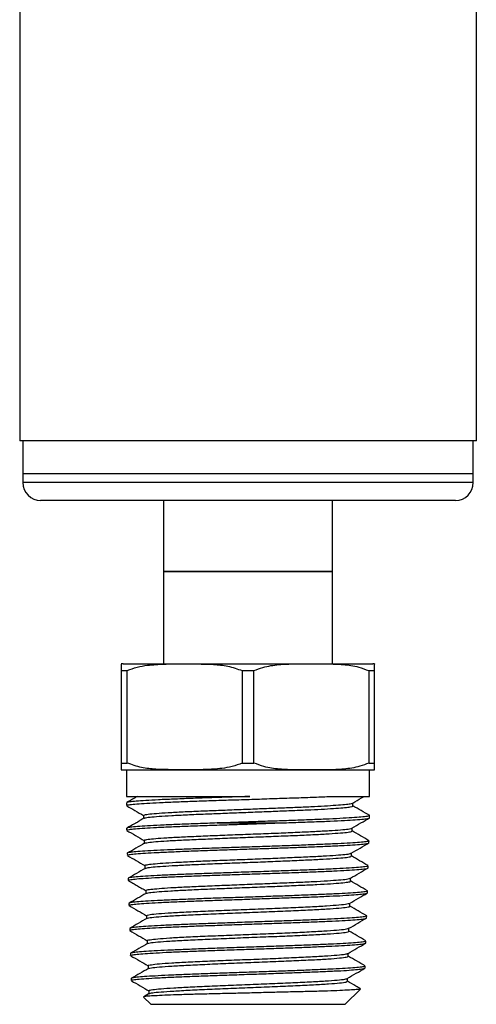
# Model space of a CAD drawing. Header units: inches. Extents: x 3.21 to 12.47, y 1.43 to 9.58.
# Tile 4 of 10: x 7.79 to 8.29, y 3.57 to 4.66. Entities that reach past the tile are written whole.
import ezdxf

# ---------------------------------------------------------------- set-up
doc = ezdxf.new("R2010")
doc.units = ezdxf.units.IN
doc.header["$MEASUREMENT"] = 0

msp = doc.modelspace()

# ---------------------------------------------------------------- linework, layer by layer
at = {"color": 7, "linetype": 'Continuous', "lineweight": 25}
for p, q in [((8.2929, 4.1974), (8.2929, 5.2831)), ((7.7859, 4.8992), (7.7859, 4.1974)), ((8.2929, 4.1974), (7.7859, 4.1974)), ((7.7894, 4.1974), (7.7894, 4.161)), ((8.2894, 4.161), (8.2894, 4.1974)), ((7.7894, 4.161), (7.7894, 4.1512)), ((8.2161, 4.161), (7.7894, 4.161)), ((8.2894, 4.161), (8.2161, 4.161)), ((8.2894, 4.1512), (8.2894, 4.161)), ((8.2161, 4.1512), (7.7894, 4.1512)), ((8.2894, 4.1512), (8.2161, 4.1512)), ((8.2022, 4.1315), (7.8091, 4.1315)), ((7.9456, 4.1315), (7.9456, 4.0528)), ((8.1331, 4.0528), (8.1331, 4.1315)), ((8.2697, 4.1315), (8.2022, 4.1315)), ((7.9456, 4.0528), (7.9456, 3.9503)), ((7.9456, 4.0528), (8.1331, 4.0528)), ((8.1057, 4.0528), (7.9456, 4.0528)), ((8.1331, 4.0528), (8.1057, 4.0528)), ((8.1331, 3.9503), (8.1331, 4.0528)), ((7.8987, 3.9428), (7.9053, 3.9428)), ((7.8987, 3.9428), (7.8987, 3.8403)), ((7.9006, 3.9503), (8.1781, 3.9503)), ((7.9053, 3.8403), (7.9053, 3.9428)), ((8.0329, 3.9428), (8.0459, 3.9428)), ((8.0329, 3.9428), (8.0329, 3.8403)), ((8.0459, 3.8403), (8.0459, 3.9428)), ((8.1735, 3.9428), (8.18, 3.9428)), ((8.1735, 3.9428), (8.1735, 3.8403)), ((8.18, 3.8403), (8.18, 3.9428)), ((7.8987, 3.8403), (7.9053, 3.8403)), ((7.9006, 3.8328), (8.1781, 3.8328)), ((7.9044, 3.8328), (7.9044, 3.8033)), ((8.0329, 3.8403), (8.0459, 3.8403)), ((8.1735, 3.8403), (8.18, 3.8403)), ((8.1744, 3.8033), (8.1744, 3.8328)), ((7.9044, 3.8033), (8.0413, 3.8033)), ((8.1315, 3.8033), (8.1744, 3.8033)), ((7.9044, 3.7961), (7.9044, 3.7932)), ((8.1559, 3.7927), (8.1559, 3.796)), ((7.9233, 3.7822), (7.9233, 3.7788)), ((8.1744, 3.7795), (8.1744, 3.782)), ((7.9046, 3.7679), (7.9046, 3.7657)), ((8.005, 3.7738), (8.0713, 3.7738)), ((8.155, 3.7649), (8.155, 3.7682)), ((7.9242, 3.7545), (7.9242, 3.7511)), ((8.1737, 3.7519), (8.1738, 3.754)), ((7.9054, 3.7402), (7.9055, 3.738)), ((8.1541, 3.7371), (8.1541, 3.7404)), ((7.925, 3.7267), (7.925, 3.7234)), ((8.1728, 3.7241), (8.1729, 3.7263)), ((7.9063, 3.7124), (7.9064, 3.7102)), ((8.1533, 3.7093), (8.1533, 3.7127)), ((7.9259, 3.6989), (7.9259, 3.6956)), ((8.172, 3.6963), (8.172, 3.6985)), ((7.9071, 3.6846), (7.9072, 3.6824)), ((8.1524, 3.6816), (8.1524, 3.6849)), ((7.9268, 3.6711), (7.9268, 3.6678)), ((8.1711, 3.6685), (8.1712, 3.6707)), ((7.908, 3.6568), (7.9081, 3.6546)), ((8.1515, 3.6538), (8.1515, 3.6571)), ((7.9276, 3.6434), (7.9276, 3.64)), ((8.1702, 3.6407), (8.1703, 3.6429)), ((7.9089, 3.629), (7.9089, 3.6269)), ((8.1507, 3.626), (8.1507, 3.6293)), ((7.9285, 3.6156), (7.9285, 3.6123)), ((8.1694, 3.613), (8.1694, 3.6152)), ((7.9097, 3.6013), (7.9098, 3.5991)), ((8.1497, 3.5984), (8.1496, 3.5985)), ((8.1498, 3.5982), (8.1498, 3.6015)), ((7.9296, 3.5846), (7.9237, 3.5812)), ((7.9294, 3.5878), (7.9294, 3.5845)), ((8.1471, 3.5728), (8.1644, 3.5895)), ((7.9233, 3.5808), (7.9316, 3.5728)), ((7.9316, 3.5728), (8.1471, 3.5728))]:
    msp.add_line(p, q, dxfattribs=at)
for centre, radius, start, end in [((7.8091, 4.1512), 0.0197, 180, 270), ((8.2697, 4.1512), 0.0197, 270, 0), ((7.9006, 3.9198), 0.0304, 90, 93.5414), ((8.1781, 3.9198), 0.0304, 86.4537, 90), ((7.9006, 3.8632), 0.0304, 266.4537, 270), ((8.1781, 3.8632), 0.0304, 270, 273.5414)]:
    msp.add_arc(centre, radius, start, end, dxfattribs=at)
for points, knots in [([(7.8987, 3.9501), (7.8987, 3.9501), (7.8987, 3.9501), (7.8987, 3.9483), (7.8987, 3.9446), (7.8987, 3.9428)], [0, 0, 0, 0, 0.494903, 0.744956, 1, 1, 1, 1]), ([(7.9053, 3.9428), (7.9089, 3.9442), (7.9163, 3.947), (7.93, 3.9491), (7.9461, 3.9502), (7.9705, 3.9502), (7.9941, 3.9502), (8.0172, 3.9483), (8.0276, 3.9446), (8.0329, 3.9428)], [0, 0, 0, 0, 0.089181, 0.180361, 0.321745, 0.463268, 0.74751, 0.872508, 1, 1, 1, 1]), ([(8.0459, 3.9428), (8.0492, 3.944), (8.0582, 3.9475), (8.0736, 3.9497), (8.0916, 3.9504), (8.1096, 3.9501), (8.1273, 3.9504), (8.1449, 3.9497), (8.1605, 3.9477), (8.1698, 3.9441), (8.1735, 3.9428)], [0, 0, 0, 0, 0.0809888, 0.2201463, 0.3600468, 0.5000141, 0.6369449, 0.7738187, 0.9100548, 1, 1, 1, 1]), ([(8.18, 3.9428), (8.18, 3.9442), (8.18, 3.947), (8.18, 3.9491), (8.18, 3.9501), (8.18, 3.9503), (8.18, 3.9501), (8.18, 3.9501)], [0, 0, 0, 0, 0.178322, 0.360642, 0.643349, 0.926333, 1, 1, 1, 1]), ([(7.8987, 3.8403), (7.8987, 3.8388), (7.8987, 3.836), (7.8987, 3.8339), (7.8987, 3.8329), (7.8987, 3.8327), (7.8987, 3.8329), (7.8987, 3.8329)], [0, 0, 0, 0, 0.178322, 0.360642, 0.643349, 0.926333, 1, 1, 1, 1]), ([(8.0329, 3.8403), (8.0292, 3.8388), (8.0218, 3.836), (8.0081, 3.8339), (7.992, 3.8328), (7.9677, 3.8328), (7.944, 3.8328), (7.9209, 3.8347), (7.9105, 3.8384), (7.9053, 3.8403)], [0, 0, 0, 0, 0.0891809, 0.1803609, 0.3217452, 0.4632684, 0.7475102, 0.8725077, 1, 1, 1, 1]), ([(8.1735, 3.8403), (8.1702, 3.839), (8.1612, 3.8355), (8.1457, 3.8333), (8.1277, 3.8326), (8.1098, 3.8329), (8.092, 3.8326), (8.0744, 3.8333), (8.0588, 3.8353), (8.0496, 3.8389), (8.0459, 3.8403)], [0, 0, 0, 0, 0.080989, 0.220146, 0.360047, 0.500014, 0.636945, 0.773819, 0.910055, 1, 1, 1, 1]), ([(8.18, 3.8329), (8.18, 3.8329), (8.18, 3.8329), (8.18, 3.8347), (8.18, 3.8384), (8.18, 3.8403)], [0, 0, 0, 0, 0.494903, 0.744956, 1, 1, 1, 1]), ([(8.0413, 3.8033), (8.0338, 3.803), (8.0186, 3.8025), (7.9965, 3.8017), (7.9754, 3.801), (7.9563, 3.8002), (7.9394, 3.7995), (7.9255, 3.7987), (7.9146, 3.7979), (7.9077, 3.7972), (7.9043, 3.7966), (7.9047, 3.7962), (7.9048, 3.7961)], [0, 0, 0, 0, 0.104943, 0.21293, 0.317874, 0.425861, 0.530804, 0.638791, 0.743735, 0.851723, 0.956667, 1, 1, 1, 1]), ([(7.9167, 3.8034), (7.9155, 3.8027), (7.9115, 3.8004), (7.9075, 3.7981), (7.9047, 3.7964)], [0, 0, 0, 0, 0.289194, 1, 1, 1, 1]), ([(7.9048, 3.7932), (7.9047, 3.7933), (7.9045, 3.7937), (7.9081, 3.7943), (7.9155, 3.795), (7.9265, 3.7957), (7.9408, 3.7965), (7.9578, 3.7972), (7.9773, 3.7979), (7.9983, 3.7987), (8.0207, 3.7994), (8.0435, 3.8001), (8.0663, 3.8009), (8.0881, 3.8016), (8.1088, 3.8023), (8.1228, 3.8029), (8.13, 3.8032), (8.1315, 3.8033)], [0, 0, 0, 0, 0.034946, 0.108677, 0.180329, 0.25406, 0.325713, 0.399444, 0.471096, 0.544827, 0.616479, 0.69021, 0.761863, 0.835593, 0.907246, 0.980977, 1, 1, 1, 1]), ([(8.1556, 3.7958), (8.1588, 3.7977), (8.1631, 3.8002), (8.1673, 3.8026), (8.1682, 3.8031)], [0, 0, 0, 0, 0.7762637, 1, 1, 1, 1]), ([(7.9048, 3.7928), (7.9078, 3.7911), (7.914, 3.7875), (7.9203, 3.7839), (7.9235, 3.782)], [0, 0, 0, 0, 0.475118, 1, 1, 1, 1]), ([(7.9237, 3.7822), (7.9238, 3.7825), (7.9241, 3.783), (7.9299, 3.7838), (7.94, 3.7847), (7.9542, 3.7856), (7.9716, 3.7865), (7.991, 3.7873), (8.0113, 3.7881), (8.0317, 3.7889), (8.0524, 3.7897), (8.0726, 3.7905), (8.0918, 3.7912), (8.1094, 3.792), (8.1248, 3.7928), (8.1375, 3.7936), (8.1472, 3.7944), (8.1535, 3.7951), (8.1547, 3.7956), (8.1553, 3.7958)], [0, 0, 0, 0, 0.051097, 0.115762, 0.180441, 0.245137, 0.309847, 0.374573, 0.432139, 0.489718, 0.547308, 0.604911, 0.662526, 0.720152, 0.777791, 0.835442, 0.893104, 0.950779, 1, 1, 1, 1]), ([(7.924, 3.779), (7.9242, 3.7792), (7.9245, 3.7796), (7.93, 3.7803), (7.94, 3.7812), (7.9542, 3.7821), (7.9716, 3.783), (7.991, 3.7838), (8.0113, 3.7846), (8.0317, 3.7854), (8.0524, 3.7862), (8.0726, 3.787), (8.0918, 3.7878), (8.1094, 3.7885), (8.1248, 3.7893), (8.1375, 3.7901), (8.1473, 3.7909), (8.1534, 3.7917), (8.1561, 3.7923), (8.1556, 3.7926), (8.1555, 3.7927)], [0, 0, 0, 0, 0.032886, 0.097174, 0.161477, 0.225795, 0.290129, 0.354477, 0.411708, 0.468951, 0.526206, 0.583473, 0.640752, 0.698043, 0.755345, 0.81266, 0.869987, 0.927326, 0.984677, 1, 1, 1, 1]), ([(8.1745, 3.782), (8.1714, 3.7839), (8.1651, 3.7874), (8.1589, 3.791), (8.1559, 3.7928)], [0, 0, 0, 0, 0.507437, 1, 1, 1, 1]), ([(7.9236, 3.7791), (7.9224, 3.7783), (7.9208, 3.7774), (7.9179, 3.7755), (7.9163, 3.7745), (7.9151, 3.7738), (7.9139, 3.7731), (7.912, 3.7721), (7.9081, 3.77), (7.9061, 3.7689), (7.9047, 3.7681)], [0, 0, 0, 0, 0.297293, 0.39853, 0.440865, 0.480462, 0.520337, 0.563613, 0.669813, 1, 1, 1, 1]), ([(8.1744, 3.782), (8.174, 3.7817), (8.1733, 3.7812), (8.1674, 3.7805), (8.1581, 3.7797), (8.1455, 3.779), (8.1297, 3.7782), (8.1119, 3.7774), (8.0923, 3.7767), (8.0719, 3.776), (8.0506, 3.7753), (8.028, 3.7745), (8.013, 3.774), (8.005, 3.7738)], [0, 0, 0, 0, 0.0904, 0.184036, 0.275034, 0.368671, 0.459669, 0.553305, 0.639185, 0.727271, 0.813151, 0.901236, 1, 1, 1, 1]), ([(8.0713, 3.7738), (8.0785, 3.774), (8.0931, 3.7745), (8.1131, 3.7752), (8.1313, 3.7759), (8.1467, 3.7767), (8.1592, 3.7774), (8.168, 3.7781), (8.1735, 3.7788), (8.174, 3.7793), (8.1742, 3.7795)], [0, 0, 0, 0, 0.124919, 0.253462, 0.378381, 0.506923, 0.631843, 0.760385, 0.885305, 1, 1, 1, 1]), ([(8.1547, 3.7681), (8.158, 3.77), (8.1646, 3.7738), (8.1712, 3.7776), (8.1744, 3.7794)], [0, 0, 0, 0, 0.4999457, 1, 1, 1, 1]), ([(7.905, 3.7657), (7.9049, 3.7658), (7.9043, 3.7661), (7.9072, 3.7667), (7.9138, 3.7674), (7.924, 3.7682), (7.9376, 3.7689), (7.954, 3.7697), (7.973, 3.7704), (7.9937, 3.7712), (8.0159, 3.7719), (8.0365, 3.7726), (8.0552, 3.7732), (8.0659, 3.7736), (8.0713, 3.7738)], [0, 0, 0, 0, 0.024916, 0.119378, 0.21121, 0.305704, 0.397569, 0.492097, 0.583994, 0.678555, 0.770482, 0.865073, 0.932034, 1, 1, 1, 1]), ([(8.005, 3.7738), (7.9979, 3.7735), (7.9834, 3.773), (7.9636, 3.7723), (7.9457, 3.7715), (7.9306, 3.7708), (7.9185, 3.77), (7.9101, 3.7693), (7.9052, 3.7686), (7.905, 3.7681), (7.9049, 3.7679)], [0, 0, 0, 0, 0.126734, 0.257144, 0.383878, 0.51429, 0.640973, 0.771332, 0.897971, 1, 1, 1, 1]), ([(7.9247, 3.7545), (7.9246, 3.7546), (7.9241, 3.755), (7.928, 3.7557), (7.9362, 3.7566), (7.9488, 3.7575), (7.9649, 3.7583), (7.984, 3.7592), (8.0052, 3.7601), (8.0278, 3.761), (8.0509, 3.7618), (8.0735, 3.7627), (8.0948, 3.7636), (8.1139, 3.7645), (8.13, 3.7654), (8.1428, 3.7662), (8.1509, 3.7671), (8.1548, 3.7677), (8.1546, 3.768), (8.1546, 3.7681)], [0, 0, 0, 0, 0.025619, 0.090199, 0.154795, 0.219405, 0.28403, 0.348672, 0.413328, 0.478, 0.542687, 0.607389, 0.672107, 0.73684, 0.801588, 0.866352, 0.931131, 0.995924, 1, 1, 1, 1]), ([(7.9047, 3.7656), (7.908, 3.7637), (7.9146, 3.7599), (7.9211, 3.7561), (7.9244, 3.7542)], [0, 0, 0, 0, 0.500057, 1, 1, 1, 1]), ([(7.9245, 3.7513), (7.9245, 3.7513), (7.9243, 3.7516), (7.9282, 3.7522), (7.9362, 3.7531), (7.9488, 3.754), (7.9649, 3.7549), (7.984, 3.7557), (8.0052, 3.7566), (8.0278, 3.7575), (8.0509, 3.7584), (8.0735, 3.7593), (8.0948, 3.7601), (8.1139, 3.761), (8.13, 3.7619), (8.1427, 3.7628), (8.1511, 3.7636), (8.1551, 3.7644), (8.1546, 3.7648), (8.1545, 3.7649)], [0, 0, 0, 0, 0.002729, 0.067325, 0.131937, 0.196564, 0.261206, 0.325864, 0.390538, 0.455226, 0.519929, 0.584649, 0.649383, 0.714132, 0.778897, 0.843678, 0.908473, 0.973284, 1, 1, 1, 1]), ([(8.1737, 3.7542), (8.1705, 3.7561), (8.1643, 3.7597), (8.158, 3.7633), (8.1549, 3.7651)], [0, 0, 0, 0, 0.500007, 1, 1, 1, 1]), ([(8.1733, 3.7541), (8.1734, 3.7539), (8.1734, 3.7535), (8.1693, 3.7529), (8.1615, 3.7521), (8.1501, 3.7514), (8.1355, 3.7506), (8.1183, 3.7499), (8.0987, 3.7491), (8.0775, 3.7484), (8.0552, 3.7476), (8.0325, 3.7469), (8.0099, 3.7461), (7.9883, 3.7454), (7.968, 3.7446), (7.9499, 3.7439), (7.9342, 3.7431), (7.9217, 3.7424), (7.9123, 3.7417), (7.907, 3.7409), (7.9048, 3.7404), (7.9054, 3.7402), (7.9054, 3.7402)], [0, 0, 0, 0, 0.032231, 0.086823, 0.139858, 0.194433, 0.24745, 0.302005, 0.355003, 0.40954, 0.462519, 0.517035, 0.569997, 0.624496, 0.67744, 0.73192, 0.784845, 0.839306, 0.892212, 0.946653, 0.999542, 1, 1, 1, 1]), ([(7.9055, 3.738), (7.9055, 3.738), (7.9049, 3.7382), (7.9071, 3.7387), (7.9126, 3.7395), (7.922, 3.7402), (7.9347, 3.741), (7.9504, 3.7417), (7.9687, 3.7425), (7.9888, 3.7432), (8.0106, 3.744), (8.032, 3.7447), (8.0529, 3.7454), (8.0723, 3.746), (8.0911, 3.7467), (8.1096, 3.7473), (8.1273, 3.7481), (8.1431, 3.7488), (8.1562, 3.7495), (8.1659, 3.7503), (8.1717, 3.751), (8.1742, 3.7516), (8.1736, 3.7518), (8.1735, 3.7519)], [0, 0, 0, 0, 0.00128, 0.055662, 0.10853, 0.162931, 0.215817, 0.270235, 0.32314, 0.377577, 0.430501, 0.484959, 0.531265, 0.578585, 0.624891, 0.672211, 0.725185, 0.779695, 0.832686, 0.887213, 0.940223, 0.99477, 1, 1, 1, 1]), ([(7.9244, 3.7513), (7.9213, 3.7495), (7.915, 3.7458), (7.9087, 3.7422), (7.9055, 3.7404)], [0, 0, 0, 0, 0.499929, 1, 1, 1, 1]), ([(8.154, 3.7403), (8.1573, 3.7422), (8.1638, 3.746), (8.1704, 3.7498), (8.1737, 3.7517)], [0, 0, 0, 0, 0.499943, 1, 1, 1, 1]), ([(7.9055, 3.7378), (7.9088, 3.7359), (7.9153, 3.7322), (7.9218, 3.7284), (7.925, 3.7265)], [0, 0, 0, 0, 0.504506, 1, 1, 1, 1]), ([(7.925, 3.7267), (7.925, 3.7267), (7.9243, 3.727), (7.9269, 3.7276), (7.9331, 3.7284), (7.9442, 3.7293), (7.9588, 3.7302), (7.9766, 3.7311), (7.9969, 3.732), (8.0189, 3.7328), (8.0417, 3.7337), (8.0645, 3.7346), (8.0862, 3.7355), (8.1061, 3.7364), (8.1234, 3.7372), (8.1375, 3.7381), (8.1474, 3.739), (8.1529, 3.7397), (8.1533, 3.7402), (8.1534, 3.7403)], [0, 0, 0, 0, 0.000081, 0.064329, 0.128592, 0.192871, 0.257165, 0.321474, 0.385799, 0.450139, 0.514494, 0.578865, 0.643251, 0.707653, 0.772069, 0.836501, 0.900949, 0.965412, 1, 1, 1, 1]), ([(7.9256, 3.7234), (7.926, 3.7237), (7.9268, 3.7242), (7.9333, 3.725), (7.9441, 3.7259), (7.9588, 3.7267), (7.9766, 3.7276), (7.9969, 3.7285), (8.0189, 3.7294), (8.0417, 3.7302), (8.0645, 3.7311), (8.0862, 3.732), (8.1061, 3.7329), (8.1234, 3.7338), (8.1374, 3.7346), (8.1475, 3.7355), (8.1533, 3.7363), (8.1537, 3.7369), (8.1538, 3.7371)], [0, 0, 0, 0, 0.047532, 0.11175, 0.175985, 0.240235, 0.304499, 0.368779, 0.433075, 0.497386, 0.561712, 0.626054, 0.690411, 0.754783, 0.81917, 0.883573, 0.947992, 1, 1, 1, 1]), ([(8.1727, 3.7265), (8.1696, 3.7283), (8.1634, 3.7319), (8.1572, 3.7355), (8.1541, 3.7373)], [0, 0, 0, 0, 0.507965, 1, 1, 1, 1]), ([(8.1724, 3.7263), (8.1725, 3.7262), (8.1729, 3.7258), (8.1696, 3.7252), (8.1628, 3.7245), (8.152, 3.7237), (8.1383, 3.723), (8.1216, 3.7223), (8.1027, 3.7215), (8.0818, 3.7208), (8.06, 3.72), (8.0373, 3.7193), (8.015, 3.7185), (7.9931, 3.7178), (7.9727, 3.717), (7.9541, 3.7163), (7.9381, 3.7155), (7.9248, 3.7148), (7.9148, 3.714), (7.9086, 3.7133), (7.9059, 3.7127), (7.9065, 3.7124), (7.9066, 3.7124)], [0, 0, 0, 0, 0.021455, 0.074503, 0.129091, 0.18212, 0.236688, 0.2897, 0.34425, 0.397243, 0.451774, 0.504749, 0.55926, 0.612216, 0.666708, 0.719646, 0.77412, 0.82704, 0.881496, 0.934396, 0.988832, 1, 1, 1, 1]), ([(7.9252, 3.7234), (7.922, 3.7216), (7.9157, 3.718), (7.9094, 3.7143), (7.9063, 3.7125)], [0, 0, 0, 0, 0.49994, 1, 1, 1, 1]), ([(7.9067, 3.7102), (7.9066, 3.7103), (7.9061, 3.7106), (7.909, 3.7111), (7.9153, 3.7119), (7.9255, 3.7126), (7.9388, 3.7134), (7.9552, 3.7141), (7.9737, 3.7149), (7.9943, 3.7156), (8.016, 3.7164), (8.0386, 3.7171), (8.061, 3.7179), (8.0829, 3.7186), (8.1035, 3.7193), (8.1224, 3.7201), (8.1389, 3.7208), (8.1526, 3.7216), (8.163, 3.7223), (8.1698, 3.7231), (8.173, 3.7237), (8.1725, 3.724), (8.1724, 3.7241)], [0, 0, 0, 0, 0.014962, 0.067825, 0.122221, 0.175103, 0.229518, 0.28242, 0.336855, 0.389775, 0.444228, 0.497165, 0.551637, 0.604593, 0.659083, 0.712059, 0.76657, 0.819563, 0.874092, 0.927103, 0.981651, 1, 1, 1, 1]), ([(8.153, 3.7125), (8.1563, 3.7144), (8.1628, 3.7182), (8.1694, 3.722), (8.1727, 3.7239)], [0, 0, 0, 0, 0.499958, 1, 1, 1, 1]), ([(7.9264, 3.6989), (7.9264, 3.6991), (7.9262, 3.6996), (7.931, 3.7003), (7.9401, 3.7012), (7.9532, 3.7021), (7.9698, 3.703), (7.989, 3.7038), (8.0103, 3.7047), (8.0327, 3.7056), (8.0554, 3.7065), (8.0775, 3.7074), (8.0981, 3.7082), (8.1164, 3.7091), (8.1316, 3.71), (8.1432, 3.7109), (8.1507, 3.7117), (8.1521, 3.7122), (8.1527, 3.7125)], [0, 0, 0, 0, 0.038989, 0.103609, 0.168244, 0.232895, 0.297562, 0.362244, 0.426941, 0.491655, 0.556384, 0.621128, 0.685888, 0.750663, 0.815455, 0.880261, 0.945083, 1, 1, 1, 1]), ([(7.9064, 3.71), (7.9081, 3.709), (7.9114, 3.7072), (7.9166, 3.7041), (7.9217, 3.7012), (7.9247, 3.6995), (7.9263, 3.6986)], [0, 0, 0, 0, 0.261392, 0.502486, 0.743382, 1, 1, 1, 1]), ([(7.9266, 3.6958), (7.9266, 3.6958), (7.9267, 3.6962), (7.9311, 3.6968), (7.94, 3.6977), (7.9533, 3.6986), (7.9698, 3.6995), (7.989, 3.7004), (8.0103, 3.7012), (8.0327, 3.7021), (8.0554, 3.703), (8.0775, 3.7039), (8.0981, 3.7048), (8.1164, 3.7056), (8.1316, 3.7065), (8.1433, 3.7074), (8.1505, 3.7083), (8.1537, 3.7089), (8.153, 3.7093), (8.1529, 3.7093)], [0, 0, 0, 0, 0.014385, 0.079112, 0.143854, 0.208612, 0.273386, 0.338175, 0.402979, 0.4678, 0.532636, 0.597487, 0.662354, 0.727237, 0.792135, 0.857048, 0.921978, 0.986923, 1, 1, 1, 1]), ([(8.1719, 3.6987), (8.1687, 3.7005), (8.1625, 3.7041), (8.1563, 3.7077), (8.1533, 3.7095)], [0, 0, 0, 0, 0.507647, 1, 1, 1, 1]), ([(7.9262, 3.6958), (7.9231, 3.694), (7.9168, 3.6903), (7.9105, 3.6867), (7.9073, 3.6848)], [0, 0, 0, 0, 0.499955, 1, 1, 1, 1]), ([(8.1718, 3.6985), (8.1718, 3.6985), (8.1724, 3.6982), (8.1698, 3.6976), (8.1637, 3.6969), (8.1539, 3.6961), (8.1408, 3.6954), (8.1249, 3.6946), (8.1064, 3.6939), (8.0862, 3.6931), (8.0645, 3.6924), (8.0423, 3.6916), (8.0198, 3.6909), (7.998, 3.6902), (7.9773, 3.6894), (7.9585, 3.6887), (7.9419, 3.6879), (7.9281, 3.6872), (7.9174, 3.6864), (7.9105, 3.6857), (7.9071, 3.6851), (7.9075, 3.6847), (7.9076, 3.6846)], [0, 0, 0, 0, 0.009153, 0.063754, 0.116796, 0.171377, 0.2244, 0.278962, 0.331966, 0.386508, 0.439495, 0.494019, 0.546987, 0.601492, 0.654441, 0.708926, 0.761856, 0.816322, 0.869234, 0.923682, 0.976576, 1, 1, 1, 1]), ([(7.9077, 3.6824), (7.9076, 3.6825), (7.9073, 3.6829), (7.911, 3.6835), (7.9183, 3.6843), (7.9291, 3.685), (7.9432, 3.6858), (7.9599, 3.6865), (7.979, 3.6873), (7.9996, 3.688), (8.0216, 3.6888), (8.0439, 3.6895), (8.0662, 3.6903), (8.0876, 3.691), (8.1079, 3.6917), (8.126, 3.6925), (8.1418, 3.6932), (8.1546, 3.694), (8.1643, 3.6947), (8.17, 3.6955), (8.1724, 3.696), (8.1718, 3.6963), (8.1718, 3.6963)], [0, 0, 0, 0, 0.027129, 0.081516, 0.134392, 0.1888, 0.241693, 0.29612, 0.349031, 0.403476, 0.456406, 0.51087, 0.56382, 0.618304, 0.671272, 0.725775, 0.77876, 0.833281, 0.886286, 0.940826, 0.99385, 1, 1, 1, 1]), ([(8.1521, 3.6847), (8.1554, 3.6866), (8.162, 3.6904), (8.1686, 3.6942), (8.1718, 3.6961)], [0, 0, 0, 0, 0.499944, 1, 1, 1, 1]), ([(7.9073, 3.6822), (7.9106, 3.6803), (7.9171, 3.6766), (7.9236, 3.6728), (7.9268, 3.671)], [0, 0, 0, 0, 0.506673, 1, 1, 1, 1]), ([(7.9269, 3.6711), (7.9273, 3.6715), (7.9283, 3.6721), (7.9367, 3.6731), (7.9498, 3.6741), (7.9676, 3.6751), (7.9889, 3.676), (8.0128, 3.677), (8.038, 3.678), (8.0632, 3.679), (8.0873, 3.68), (8.109, 3.681), (8.1273, 3.682), (8.1411, 3.683), (8.1497, 3.6839), (8.1511, 3.6845), (8.1516, 3.6847)], [0, 0, 0, 0, 0.069829, 0.14255, 0.215289, 0.288049, 0.360828, 0.433628, 0.506448, 0.579287, 0.652146, 0.725024, 0.797923, 0.870841, 0.94378, 1, 1, 1, 1]), ([(7.9277, 3.668), (7.928, 3.6682), (7.9289, 3.6687), (7.9367, 3.6696), (7.9498, 3.6706), (7.9676, 3.6716), (7.9889, 3.6726), (8.0128, 3.6736), (8.038, 3.6745), (8.0632, 3.6755), (8.0873, 3.6765), (8.1091, 3.6775), (8.1273, 3.6785), (8.1413, 3.6795), (8.1497, 3.6805), (8.1532, 3.6812), (8.1523, 3.6815), (8.1522, 3.6816)], [0, 0, 0, 0, 0.047139, 0.119845, 0.192569, 0.265313, 0.338077, 0.410862, 0.483666, 0.556491, 0.629334, 0.702197, 0.77508, 0.847984, 0.920908, 0.993851, 1, 1, 1, 1]), ([(8.1712, 3.6708), (8.168, 3.6727), (8.1618, 3.6763), (8.1555, 3.6799), (8.1524, 3.6817)], [0, 0, 0, 0, 0.504072, 1, 1, 1, 1]), ([(8.1707, 3.6709), (8.1709, 3.6709), (8.1718, 3.6706), (8.1698, 3.67), (8.1646, 3.6693), (8.1555, 3.6685), (8.1432, 3.6678), (8.1278, 3.667), (8.1101, 3.6663), (8.0902, 3.6655), (8.0691, 3.6648), (8.0469, 3.664), (8.0247, 3.6633), (8.0028, 3.6625), (7.982, 3.6618), (7.9628, 3.661), (7.9459, 3.6603), (7.9315, 3.6595), (7.9203, 3.6588), (7.9125, 3.6581), (7.9083, 3.6574), (7.9084, 3.657), (7.9084, 3.6568)], [0, 0, 0, 0, 0.0120564, 0.0643871, 0.1182364, 0.1705497, 0.2243812, 0.2766762, 0.3304888, 0.3827646, 0.4365575, 0.4888145, 0.5425881, 0.5948278, 0.6485835, 0.7008048, 0.7545416, 0.8067438, 0.8604608, 0.9126443, 0.9663421, 1, 1, 1, 1]), ([(7.9084, 3.6546), (7.9085, 3.6548), (7.9086, 3.6553), (7.9132, 3.6559), (7.9213, 3.6567), (7.933, 3.6574), (7.9475, 3.6582), (7.9648, 3.6589), (7.9841, 3.6597), (8.0051, 3.6604), (8.0269, 3.6612), (8.0493, 3.6619), (8.0712, 3.6627), (8.0924, 3.6634), (8.1119, 3.6641), (8.1295, 3.6649), (8.1444, 3.6656), (8.1565, 3.6664), (8.1651, 3.6671), (8.1703, 3.6678), (8.1707, 3.6683), (8.1709, 3.6685)], [0, 0, 0, 0, 0.040808, 0.093674, 0.148072, 0.200957, 0.255373, 0.308276, 0.362712, 0.415635, 0.470092, 0.523032, 0.577507, 0.630466, 0.68496, 0.737937, 0.79245, 0.845448, 0.899981, 0.952996, 1, 1, 1, 1]), ([(7.927, 3.668), (7.9239, 3.6662), (7.9176, 3.6625), (7.9113, 3.6589), (7.9081, 3.657)], [0, 0, 0, 0, 0.4999373, 1, 1, 1, 1]), ([(8.1514, 3.657), (8.1547, 3.6589), (8.1612, 3.6627), (8.1678, 3.6665), (8.1711, 3.6684)], [0, 0, 0, 0, 0.499936, 1, 1, 1, 1]), ([(7.9081, 3.6545), (7.9114, 3.6526), (7.9179, 3.6488), (7.9244, 3.6451), (7.9276, 3.6432)], [0, 0, 0, 0, 0.50435, 1, 1, 1, 1]), ([(7.9278, 3.6434), (7.9277, 3.6434), (7.9268, 3.6437), (7.9302, 3.6444), (7.9383, 3.6454), (7.952, 3.6464), (7.97, 3.6474), (7.9914, 3.6484), (8.0153, 3.6493), (8.0403, 3.6503), (8.0654, 3.6513), (8.0891, 3.6523), (8.1104, 3.6533), (8.1282, 3.6543), (8.1413, 3.6553), (8.1494, 3.6562), (8.1504, 3.6568), (8.1508, 3.657)], [0, 0, 0, 0, 0.003896, 0.076271, 0.148665, 0.221079, 0.293513, 0.365967, 0.438442, 0.510936, 0.583449, 0.655983, 0.728536, 0.80111, 0.873704, 0.946317, 1, 1, 1, 1]), ([(7.9282, 3.6401), (7.9287, 3.6404), (7.93, 3.641), (7.9385, 3.6419), (7.952, 3.6429), (7.97, 3.6439), (7.9914, 3.6449), (8.0153, 3.6459), (8.0403, 3.6469), (8.0654, 3.6479), (8.0891, 3.6488), (8.1104, 3.6498), (8.1281, 3.6508), (8.1414, 3.6518), (8.1499, 3.6528), (8.151, 3.6534), (8.1515, 3.6538)], [0, 0, 0, 0, 0.059575, 0.131856, 0.204156, 0.276476, 0.348817, 0.421178, 0.493558, 0.565958, 0.638378, 0.710817, 0.783277, 0.855757, 0.928257, 1, 1, 1, 1]), ([(8.1701, 3.6432), (8.1669, 3.645), (8.1608, 3.6486), (8.1546, 3.6522), (8.1515, 3.6539)], [0, 0, 0, 0, 0.509515, 1, 1, 1, 1]), ([(7.9089, 3.6269), (7.9089, 3.6269), (7.9083, 3.6271), (7.9104, 3.6276), (7.9155, 3.6283), (7.9247, 3.6291), (7.9369, 3.6298), (7.9521, 3.6306), (7.9697, 3.6313), (7.9894, 3.6321), (8.0104, 3.6328), (8.0324, 3.6336), (8.0544, 3.6343), (8.0762, 3.6351), (8.0968, 3.6358), (8.1159, 3.6366), (8.1327, 3.6373), (8.147, 3.638), (8.1581, 3.6388), (8.1658, 3.6395), (8.1699, 3.6402), (8.1698, 3.6406), (8.1698, 3.6407)], [0, 0, 0, 0, 0.000074, 0.052933, 0.107324, 0.160202, 0.214612, 0.26751, 0.321941, 0.374857, 0.429306, 0.48224, 0.536709, 0.589662, 0.644149, 0.697122, 0.751631, 0.804622, 0.859148, 0.912158, 0.966703, 1, 1, 1, 1]), ([(7.9278, 3.6401), (7.9246, 3.6383), (7.9183, 3.6346), (7.912, 3.631), (7.9089, 3.6292)], [0, 0, 0, 0, 0.49994, 1, 1, 1, 1]), ([(8.1699, 3.6429), (8.1699, 3.6428), (8.1697, 3.6423), (8.1651, 3.6416), (8.157, 3.6409), (8.1453, 3.6401), (8.1308, 3.6394), (8.1135, 3.6387), (8.0943, 3.6379), (8.0734, 3.6372), (8.0517, 3.6364), (8.0294, 3.6357), (8.0077, 3.6349), (7.9866, 3.6342), (7.9673, 3.6334), (7.9498, 3.6327), (7.935, 3.6319), (7.9231, 3.6312), (7.9147, 3.6304), (7.9096, 3.6297), (7.9093, 3.6293), (7.9091, 3.6291)], [0, 0, 0, 0, 0.040796, 0.093842, 0.148426, 0.201452, 0.256017, 0.309026, 0.363573, 0.416562, 0.47109, 0.52406, 0.578567, 0.631518, 0.686006, 0.738939, 0.793409, 0.846323, 0.900774, 0.953668, 1, 1, 1, 1]), ([(8.1504, 3.6292), (8.1537, 3.6311), (8.1603, 3.6349), (8.1669, 3.6387), (8.1701, 3.6406)], [0, 0, 0, 0, 0.499958, 1, 1, 1, 1]), ([(7.9092, 3.6266), (7.9124, 3.6247), (7.9189, 3.621), (7.9253, 3.6173), (7.9285, 3.6154)], [0, 0, 0, 0, 0.50951, 1, 1, 1, 1]), ([(7.9288, 3.6156), (7.9287, 3.6156), (7.9279, 3.616), (7.9316, 3.6167), (7.9401, 3.6177), (7.9542, 3.6187), (7.9724, 3.6197), (7.9939, 3.6207), (8.0177, 3.6217), (8.0427, 3.6226), (8.0674, 3.6236), (8.0908, 3.6246), (8.1116, 3.6256), (8.1289, 3.6266), (8.1415, 3.6276), (8.1488, 3.6284), (8.1495, 3.629), (8.1498, 3.6292)], [0, 0, 0, 0, 0.010752, 0.083355, 0.155977, 0.22862, 0.301283, 0.373967, 0.446671, 0.519394, 0.592137, 0.664901, 0.737685, 0.810489, 0.883314, 0.956157, 1, 1, 1, 1]), ([(7.9293, 3.6125), (7.93, 3.6127), (7.9315, 3.6133), (7.9403, 3.6142), (7.9542, 3.6152), (7.9724, 3.6162), (7.9939, 3.6172), (8.0177, 3.6182), (8.0427, 3.6192), (8.0674, 3.6202), (8.0908, 3.6212), (8.1116, 3.6221), (8.1289, 3.6231), (8.1416, 3.6241), (8.1494, 3.6251), (8.1501, 3.6257), (8.1504, 3.626)], [0, 0, 0, 0, 0.057136, 0.130129, 0.203143, 0.276177, 0.349232, 0.422307, 0.495401, 0.568516, 0.641651, 0.714807, 0.787983, 0.861179, 0.934394, 1, 1, 1, 1]), ([(8.1693, 3.6154), (8.1662, 3.6172), (8.16, 3.6208), (8.1537, 3.6244), (8.1507, 3.6261)], [0, 0, 0, 0, 0.507497, 1, 1, 1, 1]), ([(8.169, 3.6152), (8.1691, 3.615), (8.1693, 3.6147), (8.1658, 3.6141), (8.1586, 3.6133), (8.1479, 3.6126), (8.1341, 3.6118), (8.1177, 3.6111), (8.099, 3.6103), (8.0787, 3.6096), (8.0571, 3.6088), (8.0353, 3.6081), (8.0133, 3.6073), (7.9923, 3.6066), (7.9725, 3.6058), (7.9547, 3.6051), (7.9392, 3.6043), (7.9267, 3.6036), (7.9172, 3.6029), (7.9116, 3.6021), (7.9093, 3.6016), (7.9099, 3.6013), (7.9099, 3.6013)], [0, 0, 0, 0, 0.026129, 0.08073, 0.133772, 0.188353, 0.241375, 0.295936, 0.348939, 0.40348, 0.456465, 0.510988, 0.563954, 0.618457, 0.671404, 0.725887, 0.778814, 0.833277, 0.886187, 0.940632, 0.993522, 1, 1, 1, 1]), ([(7.9289, 3.6125), (7.9257, 3.6106), (7.9194, 3.607), (7.9131, 3.6034), (7.91, 3.6015)], [0, 0, 0, 0, 0.499947, 1, 1, 1, 1]), ([(7.9101, 3.5991), (7.9102, 3.5993), (7.9105, 3.5998), (7.916, 3.6005), (7.9256, 3.6013), (7.9394, 3.6022), (7.956, 3.603), (7.9748, 3.6037), (7.9946, 3.6045), (8.0159, 3.6052), (8.0377, 3.606), (8.0597, 3.6067), (8.0809, 3.6075), (8.1012, 3.6082), (8.1196, 3.609), (8.1358, 3.6097), (8.1491, 3.6104), (8.1596, 3.6112), (8.1662, 3.6119), (8.1694, 3.6125), (8.169, 3.6129), (8.1689, 3.613)], [0, 0, 0, 0, 0.045025, 0.103032, 0.163084, 0.221091, 0.281141, 0.334052, 0.388496, 0.441426, 0.495891, 0.548842, 0.603327, 0.656296, 0.7108, 0.763787, 0.81831, 0.871316, 0.925859, 0.978885, 1, 1, 1, 1]), ([(8.1495, 3.6014), (8.1528, 3.6033), (8.1594, 3.6071), (8.166, 3.6109), (8.1692, 3.6128)], [0, 0, 0, 0, 0.499943, 1, 1, 1, 1]), ([(7.9099, 3.5989), (7.9132, 3.597), (7.9198, 3.5932), (7.9263, 3.5894), (7.9296, 3.5875)], [0, 0, 0, 0, 0.500065, 1, 1, 1, 1]), ([(7.9299, 3.5878), (7.9297, 3.5879), (7.9289, 3.5883), (7.933, 3.589), (7.942, 3.59), (7.9564, 3.591), (7.9748, 3.592), (7.9964, 3.593), (8.0202, 3.594), (8.045, 3.595), (8.0694, 3.596), (8.0925, 3.5969), (8.1128, 3.5979), (8.1296, 3.5989), (8.1416, 3.5999), (8.1483, 3.6007), (8.1487, 3.6012), (8.1489, 3.6014)], [0, 0, 0, 0, 0.01768, 0.09039, 0.163122, 0.235874, 0.308647, 0.381439, 0.454251, 0.527084, 0.599937, 0.672811, 0.745706, 0.81862, 0.891554, 0.964509, 1, 1, 1, 1]), ([(7.9295, 3.5846), (7.9305, 3.5849), (7.9324, 3.5856), (7.9422, 3.5865), (7.9563, 3.5875), (7.9748, 3.5885), (7.9964, 3.5895), (8.0202, 3.5905), (8.045, 3.5915), (8.0694, 3.5925), (8.0925, 3.5935), (8.1128, 3.5945), (8.1296, 3.5954), (8.1417, 3.5964), (8.1488, 3.5974), (8.1492, 3.598), (8.1494, 3.5982)], [0, 0, 0, 0, 0.072314, 0.144648, 0.217003, 0.289378, 0.361773, 0.434188, 0.506623, 0.579078, 0.651554, 0.724051, 0.796567, 0.869103, 0.941659, 1, 1, 1, 1]), ([(8.1644, 3.5899), (8.1626, 3.591), (8.1577, 3.5938), (8.1528, 3.5966), (8.1497, 3.5985)], [0, 0, 0, 0, 0.35801, 1, 1, 1, 1]), ([(8.1641, 3.5897), (8.1641, 3.5896), (8.1641, 3.5894), (8.1601, 3.589), (8.1526, 3.5885), (8.1418, 3.588), (8.1281, 3.5875), (8.112, 3.587), (8.0938, 3.5866), (8.0744, 3.5861), (8.0539, 3.5856), (8.0334, 3.5851), (8.0131, 3.5846), (7.9938, 3.5842), (7.9758, 3.5837), (7.96, 3.5832), (7.9465, 3.5827), (7.9358, 3.5822), (7.9282, 3.5818), (7.9237, 3.5813), (7.9235, 3.581), (7.9234, 3.5808)], [0, 0, 0, 0, 0.029189, 0.086065, 0.14086, 0.197268, 0.251629, 0.30759, 0.361537, 0.417073, 0.470584, 0.525672, 0.578728, 0.633347, 0.685977, 0.740158, 0.79237, 0.846121, 0.897894, 0.951194, 1, 1, 1, 1])]:
    msp.add_open_spline(points, degree=3, knots=knots, dxfattribs=at)

doc.saveas('drawing.dxf')
